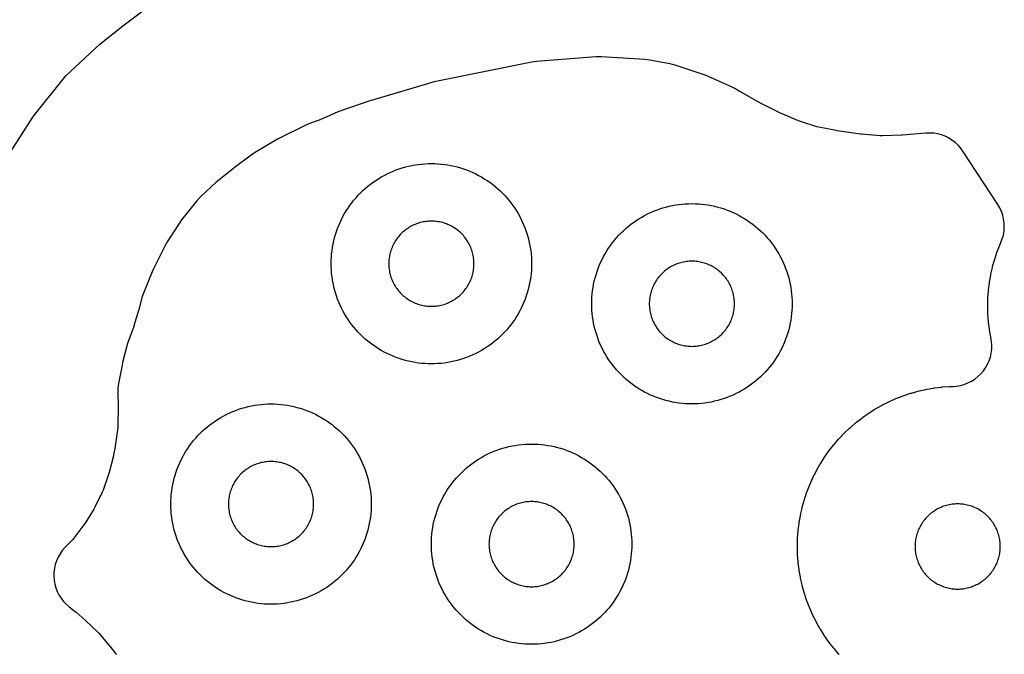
# Model space of a CAD drawing. Header units: millimetres. Extents: x 0 to 2500, y 0 to 1250.
# Tile 85 of 140: x 589 to 688, y 604 to 667. Entities that reach past the tile are written whole.
import ezdxf

# ---------------------------------------------------------------- set-up
doc = ezdxf.new("R2010")
doc.units = ezdxf.units.MM
doc.layers.add('CUT', color=1, linetype='Continuous')

msp = doc.modelspace()

# ---------------------------------------------------------------- linework, layer by layer
at = {"layer": 'CUT'}
for points in [[(588.248, 653.245), (590.804, 657.244), (594.036, 661.247), (597.412, 664.434), (599.852, 666.348), (602.653, 668.44)], [(671.203, 603.486), (671.137, 603.559), (670.688, 604.079), (670.626, 604.155), (670.203, 604.696), (670.145, 604.775), (669.749, 605.337), (669.695, 605.419), (669.327, 605.999), (669.277, 606.083), (668.938, 606.681), (668.892, 606.768), (668.583, 607.382), (668.541, 607.47), (668.262, 608.099), (668.225, 608.189), (667.977, 608.83), (667.944, 608.923), (667.729, 609.575), (667.7, 609.669), (667.517, 610.331), (667.493, 610.427), (667.343, 611.097), (667.323, 611.193), (667.206, 611.87), (667.192, 611.967), (667.107, 612.649), (667.098, 612.747), (667.047, 613.432), (667.042, 613.53), (667.026, 614.217), (667.026, 614.315), (667.042, 615.002), (667.047, 615.1), (667.098, 615.786), (667.107, 615.883), (667.192, 616.565), (667.206, 616.662), (667.323, 617.339), (667.343, 617.436), (667.493, 618.106), (667.517, 618.201), (667.7, 618.864), (667.729, 618.958), (667.944, 619.61), (667.977, 619.702), (668.225, 620.344), (668.262, 620.434), (668.541, 621.062), (668.583, 621.151), (668.892, 621.765), (668.938, 621.851), (669.277, 622.449), (669.327, 622.533), (669.695, 623.114), (669.749, 623.196), (670.145, 623.757), (670.203, 623.836), (670.626, 624.378), (670.688, 624.454), (671.137, 624.974), (671.203, 625.047), (671.677, 625.545), (671.746, 625.614), (672.244, 626.088), (672.317, 626.154), (672.837, 626.602), (672.913, 626.665), (673.455, 627.087), (673.533, 627.146), (674.095, 627.542), (674.177, 627.596), (674.757, 627.964), (674.841, 628.014), (675.439, 628.353), (675.526, 628.399), (676.14, 628.708), (676.228, 628.75), (676.857, 629.029), (676.947, 629.066), (677.588, 629.313), (677.681, 629.346), (678.333, 629.562), (678.427, 629.591), (679.089, 629.774), (679.185, 629.798), (679.855, 629.948), (679.951, 629.967), (680.628, 630.085), (680.725, 630.099), (681.407, 630.183), (681.505, 630.193), (682.19, 630.243), (682.288, 630.248), (682.533, 630.254), (682.924, 630.283), (683.311, 630.35), (683.689, 630.455), (684.055, 630.596), (684.406, 630.773), (684.738, 630.983), (685.047, 631.224), (685.331, 631.495), (685.588, 631.792), (685.814, 632.113), (686.007, 632.455), (686.166, 632.814), (686.29, 633.186), (686.376, 633.569), (686.424, 633.959), (686.433, 634.351), (686.404, 634.743), (686.35, 635.057), (686.352, 635.057), (686.323, 635.202), (686.206, 635.879), (686.192, 635.976), (686.107, 636.658), (686.098, 636.755), (686.047, 637.441), (686.042, 637.539), (686.026, 638.226), (686.026, 638.324), (686.042, 639.011), (686.047, 639.109), (686.098, 639.794), (686.107, 639.892), (686.192, 640.574), (686.206, 640.671), (686.323, 641.348), (686.343, 641.444), (686.493, 642.115), (686.517, 642.21), (686.7, 642.872), (686.729, 642.966), (686.944, 643.618), (686.977, 643.711), (687.225, 644.352), (687.262, 644.443), (687.337, 644.611), (687.48, 644.983), (687.585, 645.367), (687.652, 645.76), (687.679, 646.157), (687.667, 646.555), (687.615, 646.95), (687.524, 647.338), (687.395, 647.715), (687.229, 648.077), (687.028, 648.421), (683.55, 653.74), (683.32, 654.058), (683.06, 654.351), (682.772, 654.617), (682.459, 654.854), (682.125, 655.059), (681.773, 655.23), (681.405, 655.366), (681.026, 655.466), (680.639, 655.528), (680.247, 655.551), (679.856, 655.536), (677.517, 655.333), (677.404, 655.326), (675.531, 655.27), (675.304, 655.276), (673.437, 655.433), (673.325, 655.445), (670.994, 655.775), (670.889, 655.793), (669.164, 656.131), (668.957, 656.183), (667.328, 656.688), (667.128, 656.762), (665.513, 657.458), (665.417, 657.503), (663.139, 658.632), (663.037, 658.686), (661.341, 659.653), (661.242, 659.713), (661.058, 659.832), (660.8, 659.986), (660.53, 660.12), (658.213, 661.169), (657.824, 661.321), (654.837, 662.312), (654.303, 662.449), (652.292, 662.819), (651.819, 662.877), (647.472, 663.151), (646.907, 663.146), (640.996, 662.68), (640.518, 662.614), (630.777, 660.647), (630.432, 660.561), (624.636, 658.843), (624.473, 658.791), (621.255, 657.685), (620.852, 657.522), (620.384, 657.301), (620.313, 657.27), (619.147, 656.775), (619.004, 656.72), (618.45, 656.534), (617.964, 656.334), (615.421, 655.087), (615.129, 654.928), (612.86, 653.571), (612.52, 653.343), (610.832, 652.082), (610.756, 652.024), (609.314, 650.893), (609.037, 650.654), (607.474, 649.179), (607.107, 648.783), (605.574, 646.883), (605.316, 646.525), (604.071, 644.577), (603.853, 644.192), (602.741, 641.936), (602.632, 641.695), (601.825, 639.743), (601.653, 639.23), (601.279, 637.804), (601.255, 637.721), (600.819, 636.312), (600.792, 636.23), (600.185, 634.532), (600.077, 634.179), (599.681, 632.634), (599.626, 632.388), (599.278, 630.557), (599.219, 630.119), (599.21, 629.677), (599.256, 628.294), (599.256, 628.182), (599.215, 626.35), (599.198, 626.129), (598.954, 624.312), (598.936, 624.202), (598.786, 623.418), (598.764, 623.316), (598.354, 621.648), (598.294, 621.449), (597.73, 619.881), (597.649, 619.689), (596.925, 618.189), (596.825, 618.007), (595.949, 616.59), (595.831, 616.419), (594.812, 615.1), (594.677, 614.943), (593.923, 614.152), (593.666, 613.855), (593.44, 613.535), (593.246, 613.193), (593.086, 612.835), (592.963, 612.462), (592.876, 612.08), (592.828, 611.69), (592.818, 611.298), (592.846, 610.906), (592.913, 610.52), (593.017, 610.141), (593.158, 609.775), (593.334, 609.424), (593.543, 609.092), (593.784, 608.782), (594.054, 608.498), (594.351, 608.241), (594.973, 607.754), (595.048, 607.693), (595.953, 606.911), (596.025, 606.846), (597.181, 605.744), (597.315, 605.604), (598.36, 604.396), (598.421, 604.322), (599.021, 603.556), (599.076, 603.482)]]:
    msp.add_lwpolyline(points, dxfattribs=at)
for points in [[(640.495, 642.173), (640.479, 641.846), (640.452, 641.52), (640.415, 641.195), (640.367, 640.871), (640.308, 640.549), (640.239, 640.23), (640.16, 639.912), (640.07, 639.597), (639.97, 639.286), (639.859, 638.978), (639.739, 638.674), (639.609, 638.373), (639.469, 638.077), (639.32, 637.786), (639.161, 637.5), (638.992, 637.22), (638.815, 636.945), (638.629, 636.676), (638.434, 636.413), (638.23, 636.156), (638.019, 635.907), (637.799, 635.664), (637.571, 635.429), (637.336, 635.202), (637.094, 634.982), (636.844, 634.77), (636.588, 634.567), (636.325, 634.372), (636.056, 634.186), (635.781, 634.008), (635.5, 633.84), (635.214, 633.681), (634.923, 633.532), (634.627, 633.392), (634.327, 633.262), (634.023, 633.141), (633.715, 633.031), (633.403, 632.931), (633.089, 632.841), (632.771, 632.762), (632.451, 632.692), (632.129, 632.634), (631.806, 632.586), (631.481, 632.548), (631.154, 632.522), (630.828, 632.506), (630.5, 632.5), (630.173, 632.506), (629.846, 632.522), (629.52, 632.548), (629.195, 632.586), (628.871, 632.634), (628.549, 632.692), (628.23, 632.762), (627.912, 632.841), (627.597, 632.931), (627.286, 633.031), (626.978, 633.141), (626.674, 633.262), (626.373, 633.392), (626.077, 633.532), (625.786, 633.681), (625.5, 633.84), (625.22, 634.008), (624.945, 634.186), (624.676, 634.372), (624.413, 634.567), (624.156, 634.77), (623.907, 634.982), (623.664, 635.202), (623.429, 635.429), (623.202, 635.664), (622.982, 635.907), (622.77, 636.156), (622.567, 636.413), (622.372, 636.676), (622.186, 636.945), (622.008, 637.22), (621.84, 637.5), (621.681, 637.786), (621.532, 638.077), (621.392, 638.373), (621.262, 638.674), (621.141, 638.978), (621.031, 639.286), (620.931, 639.597), (620.841, 639.912), (620.762, 640.23), (620.692, 640.549), (620.634, 640.871), (620.586, 641.195), (620.548, 641.52), (620.522, 641.846), (620.506, 642.173), (620.5, 642.5), (620.506, 642.828), (620.522, 643.154), (620.548, 643.481), (620.586, 643.806), (620.634, 644.129), (620.692, 644.451), (620.762, 644.771), (620.841, 645.089), (620.931, 645.403), (621.031, 645.715), (621.141, 646.023), (621.262, 646.327), (621.392, 646.627), (621.532, 646.923), (621.681, 647.214), (621.84, 647.5), (622.008, 647.781), (622.186, 648.056), (622.372, 648.325), (622.567, 648.588), (622.77, 648.844), (622.982, 649.094), (623.202, 649.336), (623.429, 649.571), (623.664, 649.799), (623.907, 650.019), (624.156, 650.23), (624.413, 650.434), (624.676, 650.629), (624.945, 650.815), (625.22, 650.992), (625.5, 651.161), (625.786, 651.32), (626.077, 651.469), (626.373, 651.609), (626.674, 651.739), (626.978, 651.859), (627.286, 651.97), (627.597, 652.07), (627.912, 652.16), (628.23, 652.239), (628.549, 652.308), (628.871, 652.367), (629.195, 652.415), (629.52, 652.452), (629.846, 652.479), (630.173, 652.495), (630.5, 652.5), (630.828, 652.495), (631.154, 652.479), (631.481, 652.452), (631.806, 652.415), (632.129, 652.367), (632.451, 652.308), (632.771, 652.239), (633.089, 652.16), (633.403, 652.07), (633.715, 651.97), (634.023, 651.859), (634.327, 651.739), (634.627, 651.609), (634.923, 651.469), (635.214, 651.32), (635.5, 651.161), (635.781, 650.992), (636.056, 650.815), (636.325, 650.629), (636.588, 650.434), (636.844, 650.23), (637.094, 650.019), (637.336, 649.799), (637.571, 649.571), (637.799, 649.336), (638.019, 649.094), (638.23, 648.844), (638.434, 648.588), (638.629, 648.325), (638.815, 648.056), (638.992, 647.781), (639.161, 647.5), (639.32, 647.214), (639.469, 646.923), (639.609, 646.627), (639.739, 646.327), (639.859, 646.023), (639.97, 645.715), (640.07, 645.403), (640.16, 645.089), (640.239, 644.771), (640.308, 644.451), (640.367, 644.129), (640.415, 643.806), (640.452, 643.481), (640.479, 643.154), (640.495, 642.828), (640.5, 642.5)], [(666.495, 638.173), (666.479, 637.846), (666.452, 637.52), (666.415, 637.195), (666.367, 636.871), (666.308, 636.549), (666.239, 636.23), (666.16, 635.912), (666.07, 635.597), (665.97, 635.286), (665.859, 634.978), (665.739, 634.674), (665.609, 634.373), (665.469, 634.077), (665.32, 633.786), (665.161, 633.5), (664.992, 633.22), (664.815, 632.945), (664.629, 632.676), (664.434, 632.413), (664.23, 632.156), (664.019, 631.907), (663.799, 631.664), (663.571, 631.429), (663.336, 631.202), (663.094, 630.982), (662.844, 630.77), (662.588, 630.567), (662.325, 630.372), (662.056, 630.186), (661.781, 630.008), (661.5, 629.84), (661.214, 629.681), (660.923, 629.532), (660.627, 629.392), (660.327, 629.262), (660.023, 629.141), (659.715, 629.031), (659.403, 628.931), (659.089, 628.841), (658.771, 628.762), (658.451, 628.692), (658.129, 628.634), (657.806, 628.586), (657.481, 628.548), (657.154, 628.522), (656.828, 628.506), (656.5, 628.5), (656.173, 628.506), (655.846, 628.522), (655.52, 628.548), (655.195, 628.586), (654.871, 628.634), (654.549, 628.692), (654.23, 628.762), (653.912, 628.841), (653.597, 628.931), (653.286, 629.031), (652.978, 629.141), (652.674, 629.262), (652.373, 629.392), (652.077, 629.532), (651.786, 629.681), (651.5, 629.84), (651.22, 630.008), (650.945, 630.186), (650.676, 630.372), (650.413, 630.567), (650.156, 630.77), (649.907, 630.982), (649.664, 631.202), (649.429, 631.429), (649.202, 631.664), (648.982, 631.907), (648.77, 632.156), (648.567, 632.413), (648.372, 632.676), (648.186, 632.945), (648.008, 633.22), (647.84, 633.5), (647.681, 633.786), (647.532, 634.077), (647.392, 634.373), (647.262, 634.674), (647.141, 634.978), (647.031, 635.286), (646.931, 635.597), (646.841, 635.912), (646.762, 636.23), (646.692, 636.549), (646.634, 636.871), (646.586, 637.195), (646.548, 637.52), (646.522, 637.846), (646.506, 638.173), (646.5, 638.5), (646.506, 638.828), (646.522, 639.154), (646.548, 639.481), (646.586, 639.806), (646.634, 640.129), (646.692, 640.451), (646.762, 640.771), (646.841, 641.089), (646.931, 641.403), (647.031, 641.715), (647.141, 642.023), (647.262, 642.327), (647.392, 642.627), (647.532, 642.923), (647.681, 643.214), (647.84, 643.5), (648.008, 643.781), (648.186, 644.056), (648.372, 644.325), (648.567, 644.588), (648.77, 644.844), (648.982, 645.094), (649.202, 645.336), (649.429, 645.571), (649.664, 645.799), (649.907, 646.019), (650.156, 646.23), (650.413, 646.434), (650.676, 646.629), (650.945, 646.815), (651.22, 646.992), (651.5, 647.161), (651.786, 647.32), (652.077, 647.469), (652.373, 647.609), (652.674, 647.739), (652.978, 647.859), (653.286, 647.97), (653.597, 648.07), (653.912, 648.16), (654.23, 648.239), (654.549, 648.308), (654.871, 648.367), (655.195, 648.415), (655.52, 648.452), (655.846, 648.479), (656.173, 648.495), (656.5, 648.5), (656.828, 648.495), (657.154, 648.479), (657.481, 648.452), (657.806, 648.415), (658.129, 648.367), (658.451, 648.308), (658.771, 648.239), (659.089, 648.16), (659.403, 648.07), (659.715, 647.97), (660.023, 647.859), (660.327, 647.739), (660.627, 647.609), (660.923, 647.469), (661.214, 647.32), (661.5, 647.161), (661.781, 646.992), (662.056, 646.815), (662.325, 646.629), (662.588, 646.434), (662.844, 646.23), (663.094, 646.019), (663.336, 645.799), (663.571, 645.571), (663.799, 645.336), (664.019, 645.094), (664.23, 644.844), (664.434, 644.588), (664.629, 644.325), (664.815, 644.056), (664.992, 643.781), (665.161, 643.5), (665.32, 643.214), (665.469, 642.923), (665.609, 642.627), (665.739, 642.327), (665.859, 642.023), (665.97, 641.715), (666.07, 641.403), (666.16, 641.089), (666.239, 640.771), (666.308, 640.451), (666.367, 640.129), (666.415, 639.806), (666.452, 639.481), (666.479, 639.154), (666.495, 638.828), (666.5, 638.5)], [(634.748, 642.639), (634.741, 642.778), (634.73, 642.917), (634.714, 643.055), (634.694, 643.193), (634.669, 643.329), (634.639, 643.465), (634.606, 643.6), (634.567, 643.734), (634.525, 643.866), (634.478, 643.997), (634.427, 644.127), (634.372, 644.254), (634.312, 644.38), (634.249, 644.504), (634.181, 644.625), (634.109, 644.745), (634.034, 644.862), (633.955, 644.976), (633.872, 645.088), (633.786, 645.197), (633.696, 645.303), (633.602, 645.406), (633.506, 645.506), (633.406, 645.602), (633.303, 645.696), (633.197, 645.786), (633.088, 645.872), (632.976, 645.955), (632.862, 646.034), (632.745, 646.109), (632.625, 646.181), (632.504, 646.249), (632.38, 646.312), (632.254, 646.372), (632.127, 646.427), (631.997, 646.478), (631.866, 646.525), (631.734, 646.567), (631.6, 646.606), (631.465, 646.639), (631.329, 646.669), (631.193, 646.694), (631.055, 646.714), (630.917, 646.73), (630.778, 646.741), (630.639, 646.748), (630.5, 646.75), (630.361, 646.748), (630.222, 646.741), (630.084, 646.73), (629.946, 646.714), (629.808, 646.694), (629.671, 646.669), (629.535, 646.639), (629.4, 646.606), (629.267, 646.567), (629.134, 646.525), (629.003, 646.478), (628.874, 646.427), (628.746, 646.372), (628.621, 646.312), (628.497, 646.249), (628.375, 646.181), (628.256, 646.109), (628.139, 646.034), (628.025, 645.955), (627.913, 645.872), (627.804, 645.786), (627.698, 645.696), (627.595, 645.602), (627.495, 645.506), (627.398, 645.406), (627.305, 645.303), (627.215, 645.197), (627.129, 645.088), (627.046, 644.976), (626.967, 644.862), (626.891, 644.745), (626.82, 644.625), (626.752, 644.504), (626.689, 644.38), (626.629, 644.254), (626.574, 644.127), (626.523, 643.997), (626.476, 643.866), (626.433, 643.734), (626.395, 643.6), (626.361, 643.465), (626.332, 643.329), (626.307, 643.193), (626.287, 643.055), (626.271, 642.917), (626.259, 642.778), (626.253, 642.639), (626.25, 642.5), (626.253, 642.361), (626.259, 642.222), (626.271, 642.084), (626.287, 641.946), (626.307, 641.808), (626.332, 641.671), (626.361, 641.535), (626.395, 641.4), (626.433, 641.267), (626.476, 641.134), (626.523, 641.003), (626.574, 640.874), (626.629, 640.746), (626.689, 640.621), (626.752, 640.497), (626.82, 640.375), (626.891, 640.256), (626.967, 640.139), (627.046, 640.025), (627.129, 639.913), (627.215, 639.804), (627.305, 639.698), (627.398, 639.595), (627.495, 639.495), (627.595, 639.398), (627.698, 639.305), (627.804, 639.215), (627.913, 639.129), (628.025, 639.046), (628.139, 638.967), (628.256, 638.891), (628.375, 638.82), (628.497, 638.752), (628.621, 638.689), (628.746, 638.629), (628.874, 638.574), (629.003, 638.523), (629.134, 638.476), (629.267, 638.433), (629.4, 638.395), (629.535, 638.361), (629.671, 638.332), (629.808, 638.307), (629.946, 638.287), (630.084, 638.271), (630.222, 638.259), (630.361, 638.253), (630.5, 638.25), (630.639, 638.253), (630.778, 638.259), (630.917, 638.271), (631.055, 638.287), (631.193, 638.307), (631.329, 638.332), (631.465, 638.361), (631.6, 638.395), (631.734, 638.433), (631.866, 638.476), (631.997, 638.523), (632.127, 638.574), (632.254, 638.629), (632.38, 638.689), (632.504, 638.752), (632.625, 638.82), (632.745, 638.891), (632.862, 638.967), (632.976, 639.046), (633.088, 639.129), (633.197, 639.215), (633.303, 639.305), (633.406, 639.398), (633.506, 639.495), (633.602, 639.595), (633.696, 639.698), (633.786, 639.804), (633.872, 639.913), (633.955, 640.025), (634.034, 640.139), (634.109, 640.256), (634.181, 640.375), (634.249, 640.497), (634.312, 640.621), (634.372, 640.746), (634.427, 640.874), (634.478, 641.003), (634.525, 641.134), (634.567, 641.267), (634.606, 641.4), (634.639, 641.535), (634.669, 641.671), (634.694, 641.808), (634.714, 641.946), (634.73, 642.084), (634.741, 642.222), (634.748, 642.361), (634.75, 642.5)], [(660.748, 638.639), (660.741, 638.778), (660.73, 638.917), (660.714, 639.055), (660.694, 639.193), (660.669, 639.329), (660.639, 639.465), (660.606, 639.6), (660.567, 639.734), (660.525, 639.866), (660.478, 639.997), (660.427, 640.127), (660.372, 640.254), (660.312, 640.38), (660.249, 640.504), (660.181, 640.625), (660.109, 640.745), (660.034, 640.862), (659.955, 640.976), (659.872, 641.088), (659.786, 641.197), (659.696, 641.303), (659.602, 641.406), (659.506, 641.506), (659.406, 641.602), (659.303, 641.696), (659.197, 641.786), (659.088, 641.872), (658.976, 641.955), (658.862, 642.034), (658.745, 642.109), (658.625, 642.181), (658.504, 642.249), (658.38, 642.312), (658.254, 642.372), (658.127, 642.427), (657.997, 642.478), (657.866, 642.525), (657.734, 642.567), (657.6, 642.606), (657.465, 642.639), (657.329, 642.669), (657.193, 642.694), (657.055, 642.714), (656.917, 642.73), (656.778, 642.741), (656.639, 642.748), (656.5, 642.75), (656.361, 642.748), (656.222, 642.741), (656.084, 642.73), (655.946, 642.714), (655.808, 642.694), (655.671, 642.669), (655.535, 642.639), (655.4, 642.606), (655.267, 642.567), (655.134, 642.525), (655.003, 642.478), (654.874, 642.427), (654.746, 642.372), (654.621, 642.312), (654.497, 642.249), (654.375, 642.181), (654.256, 642.109), (654.139, 642.034), (654.025, 641.955), (653.913, 641.872), (653.804, 641.786), (653.698, 641.696), (653.595, 641.602), (653.495, 641.506), (653.398, 641.406), (653.305, 641.303), (653.215, 641.197), (653.129, 641.088), (653.046, 640.976), (652.967, 640.862), (652.891, 640.745), (652.82, 640.625), (652.752, 640.504), (652.689, 640.38), (652.629, 640.254), (652.574, 640.127), (652.523, 639.997), (652.476, 639.866), (652.433, 639.734), (652.395, 639.6), (652.361, 639.465), (652.332, 639.329), (652.307, 639.193), (652.287, 639.055), (652.271, 638.917), (652.259, 638.778), (652.253, 638.639), (652.25, 638.5), (652.253, 638.361), (652.259, 638.222), (652.271, 638.084), (652.287, 637.946), (652.307, 637.808), (652.332, 637.671), (652.361, 637.535), (652.395, 637.4), (652.433, 637.267), (652.476, 637.134), (652.523, 637.003), (652.574, 636.874), (652.629, 636.746), (652.689, 636.621), (652.752, 636.497), (652.82, 636.375), (652.891, 636.256), (652.967, 636.139), (653.046, 636.025), (653.129, 635.913), (653.215, 635.804), (653.305, 635.698), (653.398, 635.595), (653.495, 635.495), (653.595, 635.398), (653.698, 635.305), (653.804, 635.215), (653.913, 635.129), (654.025, 635.046), (654.139, 634.967), (654.256, 634.891), (654.375, 634.82), (654.497, 634.752), (654.621, 634.689), (654.746, 634.629), (654.874, 634.574), (655.003, 634.523), (655.134, 634.476), (655.267, 634.433), (655.4, 634.395), (655.535, 634.361), (655.671, 634.332), (655.808, 634.307), (655.946, 634.287), (656.084, 634.271), (656.222, 634.259), (656.361, 634.253), (656.5, 634.25), (656.639, 634.253), (656.778, 634.259), (656.917, 634.271), (657.055, 634.287), (657.193, 634.307), (657.329, 634.332), (657.465, 634.361), (657.6, 634.395), (657.734, 634.433), (657.866, 634.476), (657.997, 634.523), (658.127, 634.574), (658.254, 634.629), (658.38, 634.689), (658.504, 634.752), (658.625, 634.82), (658.745, 634.891), (658.862, 634.967), (658.976, 635.046), (659.088, 635.129), (659.197, 635.215), (659.303, 635.305), (659.406, 635.398), (659.506, 635.495), (659.602, 635.595), (659.696, 635.698), (659.786, 635.804), (659.872, 635.913), (659.955, 636.025), (660.034, 636.139), (660.109, 636.256), (660.181, 636.375), (660.249, 636.497), (660.312, 636.621), (660.372, 636.746), (660.427, 636.874), (660.478, 637.003), (660.525, 637.134), (660.567, 637.267), (660.606, 637.4), (660.639, 637.535), (660.669, 637.671), (660.694, 637.808), (660.714, 637.946), (660.73, 638.084), (660.741, 638.222), (660.748, 638.361), (660.75, 638.5)], [(624.495, 618.173), (624.479, 617.846), (624.452, 617.52), (624.415, 617.195), (624.367, 616.871), (624.308, 616.549), (624.239, 616.23), (624.16, 615.912), (624.07, 615.597), (623.97, 615.286), (623.859, 614.978), (623.739, 614.674), (623.609, 614.373), (623.469, 614.077), (623.32, 613.786), (623.161, 613.5), (622.992, 613.22), (622.815, 612.945), (622.629, 612.676), (622.434, 612.413), (622.23, 612.156), (622.019, 611.907), (621.799, 611.664), (621.571, 611.429), (621.336, 611.202), (621.094, 610.982), (620.844, 610.77), (620.588, 610.567), (620.325, 610.372), (620.056, 610.186), (619.781, 610.008), (619.5, 609.84), (619.214, 609.681), (618.923, 609.532), (618.627, 609.392), (618.327, 609.262), (618.023, 609.141), (617.715, 609.031), (617.403, 608.931), (617.089, 608.841), (616.771, 608.762), (616.451, 608.692), (616.129, 608.634), (615.806, 608.586), (615.481, 608.548), (615.154, 608.522), (614.828, 608.506), (614.5, 608.5), (614.173, 608.506), (613.846, 608.522), (613.52, 608.548), (613.195, 608.586), (612.871, 608.634), (612.549, 608.692), (612.23, 608.762), (611.912, 608.841), (611.597, 608.931), (611.286, 609.031), (610.978, 609.141), (610.674, 609.262), (610.373, 609.392), (610.077, 609.532), (609.786, 609.681), (609.5, 609.84), (609.22, 610.008), (608.945, 610.186), (608.676, 610.372), (608.413, 610.567), (608.156, 610.77), (607.907, 610.982), (607.664, 611.202), (607.429, 611.429), (607.202, 611.664), (606.982, 611.907), (606.77, 612.156), (606.567, 612.413), (606.372, 612.676), (606.186, 612.945), (606.008, 613.22), (605.84, 613.5), (605.681, 613.786), (605.532, 614.077), (605.392, 614.373), (605.262, 614.674), (605.141, 614.978), (605.031, 615.286), (604.931, 615.597), (604.841, 615.912), (604.762, 616.23), (604.692, 616.549), (604.634, 616.871), (604.586, 617.195), (604.548, 617.52), (604.522, 617.846), (604.506, 618.173), (604.5, 618.5), (604.506, 618.828), (604.522, 619.154), (604.548, 619.481), (604.586, 619.806), (604.634, 620.129), (604.692, 620.451), (604.762, 620.771), (604.841, 621.089), (604.931, 621.403), (605.031, 621.715), (605.141, 622.023), (605.262, 622.327), (605.392, 622.627), (605.532, 622.923), (605.681, 623.214), (605.84, 623.5), (606.008, 623.781), (606.186, 624.056), (606.372, 624.325), (606.567, 624.588), (606.77, 624.844), (606.982, 625.094), (607.202, 625.336), (607.429, 625.571), (607.664, 625.799), (607.907, 626.019), (608.156, 626.23), (608.413, 626.434), (608.676, 626.629), (608.945, 626.815), (609.22, 626.992), (609.5, 627.161), (609.786, 627.32), (610.077, 627.469), (610.373, 627.609), (610.674, 627.739), (610.978, 627.859), (611.286, 627.97), (611.597, 628.07), (611.912, 628.16), (612.23, 628.239), (612.549, 628.308), (612.871, 628.367), (613.195, 628.415), (613.52, 628.452), (613.846, 628.479), (614.173, 628.495), (614.5, 628.5), (614.828, 628.495), (615.154, 628.479), (615.481, 628.452), (615.806, 628.415), (616.129, 628.367), (616.451, 628.308), (616.771, 628.239), (617.089, 628.16), (617.403, 628.07), (617.715, 627.97), (618.023, 627.859), (618.327, 627.739), (618.627, 627.609), (618.923, 627.469), (619.214, 627.32), (619.5, 627.161), (619.781, 626.992), (620.056, 626.815), (620.325, 626.629), (620.588, 626.434), (620.844, 626.23), (621.094, 626.019), (621.336, 625.799), (621.571, 625.571), (621.799, 625.336), (622.019, 625.094), (622.23, 624.844), (622.434, 624.588), (622.629, 624.325), (622.815, 624.056), (622.992, 623.781), (623.161, 623.5), (623.32, 623.214), (623.469, 622.923), (623.609, 622.627), (623.739, 622.327), (623.859, 622.023), (623.97, 621.715), (624.07, 621.403), (624.16, 621.089), (624.239, 620.771), (624.308, 620.451), (624.367, 620.129), (624.415, 619.806), (624.452, 619.481), (624.479, 619.154), (624.495, 618.828), (624.5, 618.5)], [(650.495, 614.173), (650.479, 613.846), (650.452, 613.52), (650.415, 613.195), (650.367, 612.871), (650.308, 612.549), (650.239, 612.23), (650.16, 611.912), (650.07, 611.597), (649.97, 611.286), (649.859, 610.978), (649.739, 610.674), (649.609, 610.373), (649.469, 610.077), (649.32, 609.786), (649.161, 609.5), (648.992, 609.22), (648.815, 608.945), (648.629, 608.676), (648.434, 608.413), (648.23, 608.156), (648.019, 607.907), (647.799, 607.664), (647.571, 607.429), (647.336, 607.202), (647.094, 606.982), (646.844, 606.77), (646.588, 606.567), (646.325, 606.372), (646.056, 606.186), (645.781, 606.008), (645.5, 605.84), (645.214, 605.681), (644.923, 605.532), (644.627, 605.392), (644.327, 605.262), (644.023, 605.141), (643.715, 605.031), (643.403, 604.931), (643.089, 604.841), (642.771, 604.762), (642.451, 604.692), (642.129, 604.634), (641.806, 604.586), (641.481, 604.548), (641.154, 604.522), (640.828, 604.506), (640.5, 604.5), (640.173, 604.506), (639.846, 604.522), (639.52, 604.548), (639.195, 604.586), (638.871, 604.634), (638.549, 604.692), (638.23, 604.762), (637.912, 604.841), (637.597, 604.931), (637.286, 605.031), (636.978, 605.141), (636.674, 605.262), (636.373, 605.392), (636.077, 605.532), (635.786, 605.681), (635.5, 605.84), (635.22, 606.008), (634.945, 606.186), (634.676, 606.372), (634.413, 606.567), (634.156, 606.77), (633.907, 606.982), (633.664, 607.202), (633.429, 607.429), (633.202, 607.664), (632.982, 607.907), (632.77, 608.156), (632.567, 608.413), (632.372, 608.676), (632.186, 608.945), (632.008, 609.22), (631.84, 609.5), (631.681, 609.786), (631.532, 610.077), (631.392, 610.373), (631.262, 610.674), (631.141, 610.978), (631.031, 611.286), (630.931, 611.597), (630.841, 611.912), (630.762, 612.23), (630.692, 612.549), (630.634, 612.871), (630.586, 613.195), (630.548, 613.52), (630.522, 613.846), (630.506, 614.173), (630.5, 614.5), (630.506, 614.828), (630.522, 615.154), (630.548, 615.481), (630.586, 615.806), (630.634, 616.129), (630.692, 616.451), (630.762, 616.771), (630.841, 617.089), (630.931, 617.403), (631.031, 617.715), (631.141, 618.023), (631.262, 618.327), (631.392, 618.627), (631.532, 618.923), (631.681, 619.214), (631.84, 619.5), (632.008, 619.781), (632.186, 620.056), (632.372, 620.325), (632.567, 620.588), (632.77, 620.844), (632.982, 621.094), (633.202, 621.336), (633.429, 621.571), (633.664, 621.799), (633.907, 622.019), (634.156, 622.23), (634.413, 622.434), (634.676, 622.629), (634.945, 622.815), (635.22, 622.992), (635.5, 623.161), (635.786, 623.32), (636.077, 623.469), (636.373, 623.609), (636.674, 623.739), (636.978, 623.859), (637.286, 623.97), (637.597, 624.07), (637.912, 624.16), (638.23, 624.239), (638.549, 624.308), (638.871, 624.367), (639.195, 624.415), (639.52, 624.452), (639.846, 624.479), (640.173, 624.495), (640.5, 624.5), (640.828, 624.495), (641.154, 624.479), (641.481, 624.452), (641.806, 624.415), (642.129, 624.367), (642.451, 624.308), (642.771, 624.239), (643.089, 624.16), (643.403, 624.07), (643.715, 623.97), (644.023, 623.859), (644.327, 623.739), (644.627, 623.609), (644.923, 623.469), (645.214, 623.32), (645.5, 623.161), (645.781, 622.992), (646.056, 622.815), (646.325, 622.629), (646.588, 622.434), (646.844, 622.23), (647.094, 622.019), (647.336, 621.799), (647.571, 621.571), (647.799, 621.336), (648.019, 621.094), (648.23, 620.844), (648.434, 620.588), (648.629, 620.325), (648.815, 620.056), (648.992, 619.781), (649.161, 619.5), (649.32, 619.214), (649.469, 618.923), (649.609, 618.627), (649.739, 618.327), (649.859, 618.023), (649.97, 617.715), (650.07, 617.403), (650.16, 617.089), (650.239, 616.771), (650.308, 616.451), (650.367, 616.129), (650.415, 615.806), (650.452, 615.481), (650.479, 615.154), (650.495, 614.828), (650.5, 614.5)], [(618.748, 618.639), (618.741, 618.778), (618.73, 618.917), (618.714, 619.055), (618.694, 619.193), (618.669, 619.329), (618.639, 619.465), (618.606, 619.6), (618.567, 619.734), (618.525, 619.866), (618.478, 619.997), (618.427, 620.127), (618.372, 620.254), (618.312, 620.38), (618.249, 620.504), (618.181, 620.625), (618.109, 620.745), (618.034, 620.862), (617.955, 620.976), (617.872, 621.088), (617.786, 621.197), (617.696, 621.303), (617.602, 621.406), (617.506, 621.506), (617.406, 621.602), (617.303, 621.696), (617.197, 621.786), (617.088, 621.872), (616.976, 621.955), (616.862, 622.034), (616.745, 622.109), (616.625, 622.181), (616.504, 622.249), (616.38, 622.312), (616.254, 622.372), (616.127, 622.427), (615.997, 622.478), (615.866, 622.525), (615.734, 622.567), (615.6, 622.606), (615.465, 622.639), (615.329, 622.669), (615.193, 622.694), (615.055, 622.714), (614.917, 622.73), (614.778, 622.741), (614.639, 622.748), (614.5, 622.75), (614.361, 622.748), (614.222, 622.741), (614.084, 622.73), (613.946, 622.714), (613.808, 622.694), (613.671, 622.669), (613.535, 622.639), (613.4, 622.606), (613.267, 622.567), (613.134, 622.525), (613.003, 622.478), (612.874, 622.427), (612.746, 622.372), (612.621, 622.312), (612.497, 622.249), (612.375, 622.181), (612.256, 622.109), (612.139, 622.034), (612.025, 621.955), (611.913, 621.872), (611.804, 621.786), (611.698, 621.696), (611.595, 621.602), (611.495, 621.506), (611.398, 621.406), (611.305, 621.303), (611.215, 621.197), (611.129, 621.088), (611.046, 620.976), (610.967, 620.862), (610.891, 620.745), (610.82, 620.625), (610.752, 620.504), (610.689, 620.38), (610.629, 620.254), (610.574, 620.127), (610.523, 619.997), (610.476, 619.866), (610.433, 619.734), (610.395, 619.6), (610.361, 619.465), (610.332, 619.329), (610.307, 619.193), (610.287, 619.055), (610.271, 618.917), (610.259, 618.778), (610.253, 618.639), (610.25, 618.5), (610.253, 618.361), (610.259, 618.222), (610.271, 618.084), (610.287, 617.946), (610.307, 617.808), (610.332, 617.671), (610.361, 617.535), (610.395, 617.4), (610.433, 617.267), (610.476, 617.134), (610.523, 617.003), (610.574, 616.874), (610.629, 616.746), (610.689, 616.621), (610.752, 616.497), (610.82, 616.375), (610.891, 616.256), (610.967, 616.139), (611.046, 616.025), (611.129, 615.913), (611.215, 615.804), (611.305, 615.698), (611.398, 615.595), (611.495, 615.495), (611.595, 615.398), (611.698, 615.305), (611.804, 615.215), (611.913, 615.129), (612.025, 615.046), (612.139, 614.967), (612.256, 614.891), (612.375, 614.82), (612.497, 614.752), (612.621, 614.689), (612.746, 614.629), (612.874, 614.574), (613.003, 614.523), (613.134, 614.476), (613.267, 614.433), (613.4, 614.395), (613.535, 614.361), (613.671, 614.332), (613.808, 614.307), (613.946, 614.287), (614.084, 614.271), (614.222, 614.259), (614.361, 614.253), (614.5, 614.25), (614.639, 614.253), (614.778, 614.259), (614.917, 614.271), (615.055, 614.287), (615.193, 614.307), (615.329, 614.332), (615.465, 614.361), (615.6, 614.395), (615.734, 614.433), (615.866, 614.476), (615.997, 614.523), (616.127, 614.574), (616.254, 614.629), (616.38, 614.689), (616.504, 614.752), (616.625, 614.82), (616.745, 614.891), (616.862, 614.967), (616.976, 615.046), (617.088, 615.129), (617.197, 615.215), (617.303, 615.305), (617.406, 615.398), (617.506, 615.495), (617.602, 615.595), (617.696, 615.698), (617.786, 615.804), (617.872, 615.913), (617.955, 616.025), (618.034, 616.139), (618.109, 616.256), (618.181, 616.375), (618.249, 616.497), (618.312, 616.621), (618.372, 616.746), (618.427, 616.874), (618.478, 617.003), (618.525, 617.134), (618.567, 617.267), (618.606, 617.4), (618.639, 617.535), (618.669, 617.671), (618.694, 617.808), (618.714, 617.946), (618.73, 618.084), (618.741, 618.222), (618.748, 618.361), (618.75, 618.5)], [(644.748, 614.639), (644.741, 614.778), (644.73, 614.917), (644.714, 615.055), (644.694, 615.193), (644.669, 615.329), (644.639, 615.465), (644.606, 615.6), (644.567, 615.734), (644.525, 615.866), (644.478, 615.997), (644.427, 616.127), (644.372, 616.254), (644.312, 616.38), (644.249, 616.504), (644.181, 616.625), (644.109, 616.745), (644.034, 616.862), (643.955, 616.976), (643.872, 617.088), (643.786, 617.197), (643.696, 617.303), (643.602, 617.406), (643.506, 617.506), (643.406, 617.602), (643.303, 617.696), (643.197, 617.786), (643.088, 617.872), (642.976, 617.955), (642.862, 618.034), (642.745, 618.109), (642.625, 618.181), (642.504, 618.249), (642.38, 618.312), (642.254, 618.372), (642.127, 618.427), (641.997, 618.478), (641.866, 618.525), (641.734, 618.567), (641.6, 618.606), (641.465, 618.639), (641.329, 618.669), (641.193, 618.694), (641.055, 618.714), (640.917, 618.73), (640.778, 618.741), (640.639, 618.748), (640.5, 618.75), (640.361, 618.748), (640.222, 618.741), (640.084, 618.73), (639.946, 618.714), (639.808, 618.694), (639.671, 618.669), (639.535, 618.639), (639.4, 618.606), (639.267, 618.567), (639.134, 618.525), (639.003, 618.478), (638.874, 618.427), (638.746, 618.372), (638.621, 618.312), (638.497, 618.249), (638.375, 618.181), (638.256, 618.109), (638.139, 618.034), (638.025, 617.955), (637.913, 617.872), (637.804, 617.786), (637.698, 617.696), (637.595, 617.602), (637.495, 617.506), (637.398, 617.406), (637.305, 617.303), (637.215, 617.197), (637.129, 617.088), (637.046, 616.976), (636.967, 616.862), (636.891, 616.745), (636.82, 616.625), (636.752, 616.504), (636.689, 616.38), (636.629, 616.254), (636.574, 616.127), (636.523, 615.997), (636.476, 615.866), (636.433, 615.734), (636.395, 615.6), (636.361, 615.465), (636.332, 615.329), (636.307, 615.193), (636.287, 615.055), (636.271, 614.917), (636.259, 614.778), (636.253, 614.639), (636.25, 614.5), (636.253, 614.361), (636.259, 614.222), (636.271, 614.084), (636.287, 613.946), (636.307, 613.808), (636.332, 613.671), (636.361, 613.535), (636.395, 613.4), (636.433, 613.267), (636.476, 613.134), (636.523, 613.003), (636.574, 612.874), (636.629, 612.746), (636.689, 612.621), (636.752, 612.497), (636.82, 612.375), (636.891, 612.256), (636.967, 612.139), (637.046, 612.025), (637.129, 611.913), (637.215, 611.804), (637.305, 611.698), (637.398, 611.595), (637.495, 611.495), (637.595, 611.398), (637.698, 611.305), (637.804, 611.215), (637.913, 611.129), (638.025, 611.046), (638.139, 610.967), (638.256, 610.891), (638.375, 610.82), (638.497, 610.752), (638.621, 610.689), (638.746, 610.629), (638.874, 610.574), (639.003, 610.523), (639.134, 610.476), (639.267, 610.433), (639.4, 610.395), (639.535, 610.361), (639.671, 610.332), (639.808, 610.307), (639.946, 610.287), (640.084, 610.271), (640.222, 610.259), (640.361, 610.253), (640.5, 610.25), (640.639, 610.253), (640.778, 610.259), (640.917, 610.271), (641.055, 610.287), (641.193, 610.307), (641.329, 610.332), (641.465, 610.361), (641.6, 610.395), (641.734, 610.433), (641.866, 610.476), (641.997, 610.523), (642.127, 610.574), (642.254, 610.629), (642.38, 610.689), (642.504, 610.752), (642.625, 610.82), (642.745, 610.891), (642.862, 610.967), (642.976, 611.046), (643.088, 611.129), (643.197, 611.215), (643.303, 611.305), (643.406, 611.398), (643.506, 611.495), (643.602, 611.595), (643.696, 611.698), (643.786, 611.804), (643.872, 611.913), (643.955, 612.025), (644.034, 612.139), (644.109, 612.256), (644.181, 612.375), (644.249, 612.497), (644.312, 612.621), (644.372, 612.746), (644.427, 612.874), (644.478, 613.003), (644.525, 613.134), (644.567, 613.267), (644.606, 613.4), (644.639, 613.535), (644.669, 613.671), (644.694, 613.808), (644.714, 613.946), (644.73, 614.084), (644.741, 614.222), (644.748, 614.361), (644.75, 614.5)], [(683.441, 610.037), (683.579, 610.053), (683.717, 610.073), (683.854, 610.098), (683.989, 610.127), (684.124, 610.161), (684.258, 610.199), (684.391, 610.242), (684.521, 610.289), (684.651, 610.34), (684.778, 610.395), (684.904, 610.455), (685.028, 610.518), (685.149, 610.586), (685.269, 610.657), (685.386, 610.733), (685.5, 610.812), (685.612, 610.895), (685.721, 610.981), (685.827, 611.071), (685.93, 611.164), (686.03, 611.261), (686.126, 611.361), (686.22, 611.464), (686.31, 611.57), (686.396, 611.679), (686.479, 611.791), (686.558, 611.905), (686.634, 612.022), (686.705, 612.141), (686.773, 612.263), (686.836, 612.387), (686.896, 612.512), (686.951, 612.64), (687.002, 612.769), (687.049, 612.9), (687.091, 613.033), (687.13, 613.166), (687.163, 613.301), (687.193, 613.437), (687.218, 613.574), (687.238, 613.712), (687.254, 613.85), (687.265, 613.988), (687.272, 614.127), (687.274, 614.266), (687.272, 614.405), (687.265, 614.544), (687.254, 614.683), (687.238, 614.821), (687.218, 614.959), (687.193, 615.096), (687.163, 615.231), (687.13, 615.366), (687.091, 615.5), (687.049, 615.632), (687.002, 615.763), (686.951, 615.893), (686.896, 616.02), (686.836, 616.146), (686.773, 616.27), (686.705, 616.391), (686.634, 616.511), (686.558, 616.628), (686.479, 616.742), (686.396, 616.854), (686.31, 616.963), (686.22, 617.069), (686.126, 617.172), (686.03, 617.272), (685.93, 617.368), (685.827, 617.462), (685.721, 617.552), (685.612, 617.638), (685.5, 617.721), (685.386, 617.8), (685.269, 617.875), (685.149, 617.947), (685.028, 618.015), (684.904, 618.078), (684.778, 618.138), (684.651, 618.193), (684.521, 618.244), (684.391, 618.291), (684.258, 618.333), (684.124, 618.372), (683.989, 618.405), (683.854, 618.435), (683.717, 618.46), (683.579, 618.48), (683.441, 618.496), (683.302, 618.507), (683.163, 618.514), (683.024, 618.516), (682.885, 618.514), (682.746, 618.507), (682.608, 618.496), (682.47, 618.48), (682.332, 618.46), (682.195, 618.435), (682.059, 618.405), (681.924, 618.372), (681.791, 618.333), (681.658, 618.291), (681.527, 618.244), (681.398, 618.193), (681.27, 618.138), (681.145, 618.078), (681.021, 618.015), (680.899, 617.947), (680.78, 617.875), (680.663, 617.8), (680.549, 617.721), (680.437, 617.638), (680.328, 617.552), (680.222, 617.462), (680.119, 617.368), (680.019, 617.272), (679.923, 617.172), (679.829, 617.069), (679.739, 616.963), (679.653, 616.854), (679.57, 616.742), (679.491, 616.628), (679.415, 616.511), (679.344, 616.391), (679.276, 616.27), (679.213, 616.146), (679.153, 616.02), (679.098, 615.893), (679.047, 615.763), (679, 615.632), (678.957, 615.5), (678.919, 615.366), (678.885, 615.231), (678.856, 615.096), (678.831, 614.959), (678.811, 614.821), (678.795, 614.683), (678.784, 614.544), (678.777, 614.405), (678.774, 614.266), (678.777, 614.127), (678.784, 613.988), (678.795, 613.85), (678.811, 613.712), (678.831, 613.574), (678.856, 613.437), (678.885, 613.301), (678.919, 613.166), (678.957, 613.033), (679, 612.9), (679.047, 612.769), (679.098, 612.64), (679.153, 612.512), (679.213, 612.387), (679.276, 612.263), (679.344, 612.141), (679.415, 612.022), (679.491, 611.905), (679.57, 611.791), (679.653, 611.679), (679.739, 611.57), (679.829, 611.464), (679.923, 611.361), (680.019, 611.261), (680.119, 611.164), (680.222, 611.071), (680.328, 610.981), (680.437, 610.895), (680.549, 610.812), (680.663, 610.733), (680.78, 610.657), (680.899, 610.586), (681.021, 610.518), (681.145, 610.455), (681.27, 610.395), (681.398, 610.34), (681.527, 610.289), (681.658, 610.242), (681.791, 610.199), (681.924, 610.161), (682.059, 610.127), (682.195, 610.098), (682.332, 610.073), (682.47, 610.053), (682.608, 610.037), (682.746, 610.025), (682.885, 610.019), (683.024, 610.016), (683.163, 610.019), (683.302, 610.025)]]:
    msp.add_lwpolyline(points, close=True, dxfattribs=at)

doc.saveas('drawing.dxf')
